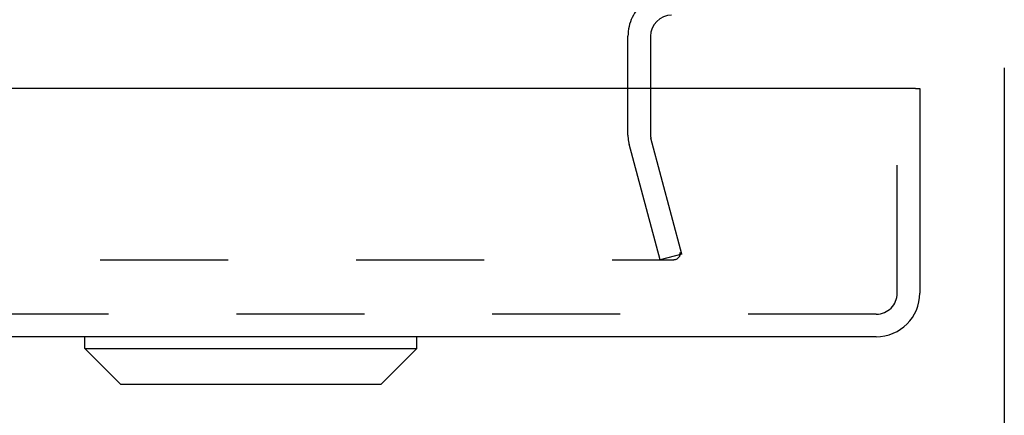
# Model space of a CAD drawing. Header units: inches. Extents: x 0 to 77.3, y 0 to 50.
# Tile 49 of 60: x 70.4 to 73.7, y 38 to 39.3. Entities that reach past the tile are written whole.
import ezdxf

# ---------------------------------------------------------------- set-up
doc = ezdxf.new("R2010")
doc.units = ezdxf.units.IN
doc.header["$LTSCALE"] = 4.25
doc.header["$MEASUREMENT"] = 0
doc.linetypes.add('HIDDEN', pattern=[0.2, 0.1, -0.1])
doc.layers.get('0').update_dxf_attribs({"linetype": 'CONTINUOUS'})
for name, color, linetype in [('DEFAULT_2', 8, 'HIDDEN'), ('DIMENSIONS', 7, 'CONTINUOUS'), ('REAR_DOOR', 7, 'CONTINUOUS')]:
    doc.layers.add(name, color=color, linetype=linetype)
doc.styles.get("Standard").update_dxf_attribs({"font": 'arial.ttf'})
doc.dimstyles.new('DIMSTYLE_1', dxfattribs={"dimtxt": 0.340909, "dimasz": 0.454545, "dimexe": 0.09, "dimexo": 0.07, "dimgap": 0.0375, "dimtad": 0, "dimtih": 1, "dimtoh": 1, "dimzin": 4, "dimdsep": 46, "dimtxsty": 'Standard', "dimblk": '_FILLED', "dimblk1": '_FILLED', "dimblk2": '_FILLED', "dimcen": 0.09, "dimadec": 3, "dimazin": 1, "dimtfac": 1, "dimtdec": 3, "dimtofl": 0, "dimtmove": 0, "dimatfit": 3, "dimldrblk": '_FILLED', "dimfxl": 0, "dimtolj": 1, "dimtzin": 4, "dimarcsym": 0})

# ---------------------------------------------------------------- blocks, each defined once
blk = doc.blocks.new('_FILLED')
at = {"color": 0, "linetype": 'ByBlock'}
blk.add_solid([(0, 0), (-1, 0.2), (-1, -0.2)], dxfattribs=at)
blk = doc.blocks.new('*D12')
at = {"layer": 'DIMENSIONS', "color": 2, "linetype": 'Continuous'}
for p, q in [((65.6874, 41.7867), (65.6874, 37.3327)), ((73.6874, 39.1797), (73.6874, 37.3327)), ((65.6874, 37.7418), (69.0538, 37.7418)), ((73.6874, 37.7418), (70.3211, 37.7418))]:
    blk.add_line(p, q, dxfattribs=at)
at = {"layer": 'DIMENSIONS', "color": 2, "linetype": 'Continuous', "xscale": 0.4545454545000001, "yscale": 0.4545454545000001, "zscale": 0.4545454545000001, "rotation": 180}
blk.add_blockref('_FILLED', (65.6874, 37.7418), dxfattribs=at)
at = {"layer": 'DIMENSIONS', "color": 2, "linetype": 'Continuous', "xscale": 0.4545454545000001, "yscale": 0.4545454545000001, "zscale": 0.4545454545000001}
blk.add_blockref('_FILLED', (73.6874, 37.7418), dxfattribs=at)
at = {"layer": 'DIMENSIONS', "color": 2, "linetype": 'Continuous', "insert": (69.6874, 37.9123), "char_height": 0.34091, "width": 0.926411, "attachment_point": 2, "line_spacing_factor": 0.9}
blk.add_mtext('8.00', dxfattribs=at)

msp = doc.modelspace()

# ---------------------------------------------------------------- linework, layer by layer
at = {"color": 3, "linetype": 'Continuous'}
msp.add_line((72.512445, 39.284909), (72.512445, 39.111988), dxfattribs=at)
msp.add_arc((72.582445, 39.284909), 0.07, 90, 180, dxfattribs=at)
at = {"layer": 'DEFAULT_2', "color": 8, "linetype": 'HIDDEN'}
for p, q in [((72.437445, 38.956459), (72.437445, 39.284909)), ((72.512445, 39.111988), (72.512445, 38.956459)), ((72.544335, 38.542401), (72.441363, 38.926695)), ((72.616779, 38.561813), (72.513808, 38.946106)), ((72.616779, 38.561813), (72.544335, 38.542401)), ((58.785023, 38.542401), (72.589867, 38.542401))]:
    msp.add_line(p, q, dxfattribs=at)
for points in [[(72.609867, 38.56172), (72.609799, 38.560122), (72.609593, 38.558537), (72.609254, 38.556975), (72.608782, 38.555445), (72.608182, 38.553958), (72.607455, 38.552523), (72.606609, 38.551152), (72.605648, 38.549853), (72.60458, 38.548634), (72.603411, 38.547506), (72.60215, 38.546474), (72.600805, 38.545547), (72.599385, 38.544729), (72.5979, 38.544028), (72.59636, 38.543448), (72.594776, 38.542993), (72.593159, 38.542665), (72.591524, 38.542468), (72.589867, 38.542401)], [(72.609256, 38.566459), (72.609595, 38.564891), (72.609799, 38.563312), (72.609867, 38.56172)]]:
    msp.add_lwpolyline(points, dxfattribs=at)
for centre, radius, start, end in [((72.582445, 39.284909), 0.145, 128.754921, 180), ((72.552445, 38.956459), 0.115, 180, 195), ((72.552445, 38.956459), 0.04, 180, 195)]:
    msp.add_arc(centre, radius, start, end, dxfattribs=at)
at = {"layer": 'REAR_DOOR', "color": 3, "linetype": 'Continuous'}
for p, q in [((73.391945, 39.111988), (57.796945, 39.111988)), ((73.406945, 39.111988), (73.406945, 38.431988)), ((73.261945, 38.286988), (57.926945, 38.286988))]:
    msp.add_line(p, q, dxfattribs=at)
at = {"layer": 'REAR_DOOR', "color": 8, "linetype": 'HIDDEN'}
for p, q in [((73.331945, 38.431988), (73.331945, 39.111988)), ((73.261945, 38.361988), (57.926945, 38.361988))]:
    msp.add_line(p, q, dxfattribs=at)
at = {"layer": 'REAR_DOOR', "color": 7, "linetype": 'Continuous'}
for p, q in [((73.391945, 39.111988), (73.406945, 39.111988)), ((70.633965, 38.247618), (70.633965, 38.286988)), ((71.736327, 38.247618), (71.736327, 38.286988)), ((70.633965, 38.247618), (71.736327, 38.247618)), ((70.752075, 38.129507), (70.633965, 38.247618)), ((71.618216, 38.129507), (71.736327, 38.247618)), ((70.75208, 38.129507), (71.618211, 38.129507))]:
    msp.add_line(p, q, dxfattribs=at)
at = {"layer": 'REAR_DOOR', "color": 3, "linetype": 'Continuous'}
msp.add_arc((73.261945, 38.431988), 0.145, 270, 360, dxfattribs=at)
at = {"layer": 'REAR_DOOR', "color": 8, "linetype": 'HIDDEN'}
msp.add_arc((73.261945, 38.431988), 0.07, 270, 360, dxfattribs=at)

# ---------------------------------------------------------------- dimensions: what is measured, and where the dimension line sits
at = {"layer": 'DIMENSIONS', "color": 2, "linetype": 'Continuous'}
dim = msp.add_linear_dim(base=(65.687445, 37.741812), p1=(73.687445, 39.249727), p2=(65.687445, 41.856727), angle=180, dimstyle='DIMSTYLE_1', dxfattribs=at)
dim.commit()
dim.dimension.update_dxf_attribs({"geometry": '*D12', "text_midpoint": (69.685735, 37.739912), "dimtype": 160})

doc.saveas('drawing.dxf')
